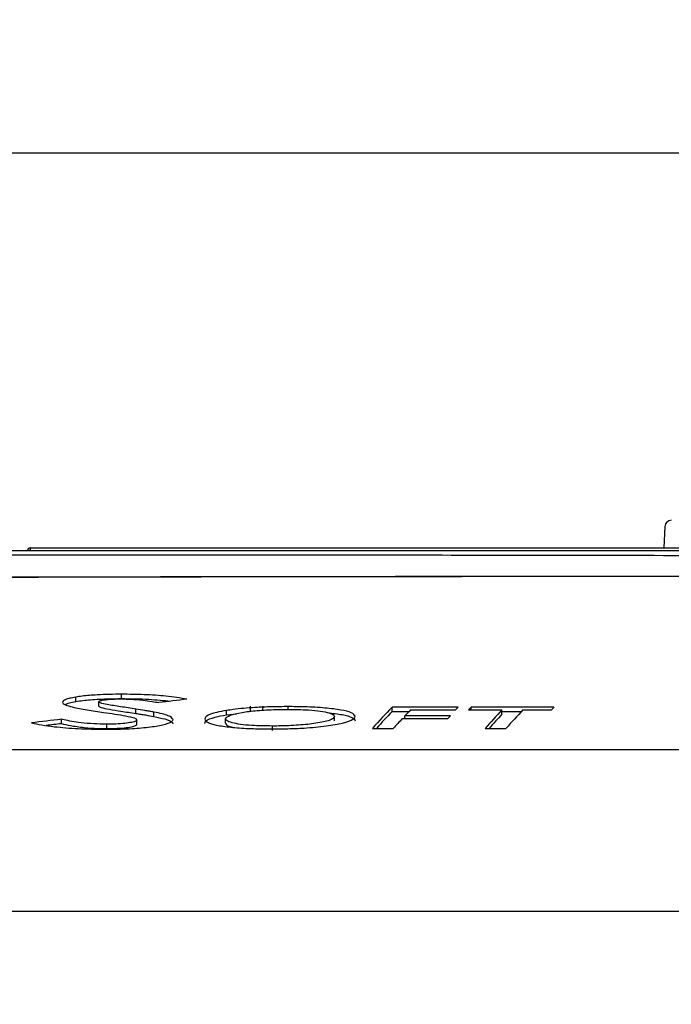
# Paper-space layout 'Sheet1' of a CAD drawing. Header units: millimetres. Extents: x 0 to 420, y 0 to 297.
# Tile 78 of 130: x 275 to 290, y 98 to 121. Entities that reach past the tile are written whole.
import ezdxf

# ---------------------------------------------------------------- set-up
doc = ezdxf.new("R2010")
doc.units = ezdxf.units.MM
doc.layers.add('SLD-0', color=179, linetype='Continuous')
doc.styles.add('SLDTEXTSTYLE1', font='TXT', dxfattribs={"width": 0.75})
doc.styles.add('SLDTEXTSTYLE3', font='TXT', dxfattribs={"width": 0.96})
doc.dimstyles.new('SLDDIMSTYLE1', dxfattribs={"dimtxt": 2.5, "dimasz": 3.302, "dimexe": 0, "dimexo": 0.0625, "dimtad": 1, "dimdec": 1, "dimlfac": 5, "dimrnd": 1e-09, "dimzin": 4, "dimdsep": 46, "dimtxsty": 'SLDTEXTSTYLE1', "dimblk1": 'NONE', "dimblk2": 'NONE', "dimsah": 1, "dimcen": 0.09, "dimadec": 0, "dimazin": 1, "dimtfac": 1, "dimtofl": 0, "dimtmove": 0, "dimatfit": 3, "dimldrblk": 'NONE', "dimfxl": 0, "dimfrac": 2, "dimtolj": 1, "dimtzin": 12, "dimarcsym": 0})

# ---------------------------------------------------------------- blocks, each defined once
blk = doc.blocks.new('_D_16')
at = {"layer": 'SLD-0', "color": 179}
for p, q in [((202.281, 84.475), (202.281, 118.807)), ((334.681, 84.475), (334.681, 118.807)), ((202.281, 117.807), (205.281, 118.307)), ((205.281, 117.307), (205.281, 118.307)), ((331.681, 118.307), (334.681, 117.807)), ((331.681, 118.307), (331.681, 117.307)), ((205.281, 117.307), (202.281, 117.807)), ((202.281, 117.807), (205.281, 117.807)), ((202.281, 117.807), (334.681, 117.807)), ((334.681, 117.807), (331.681, 117.307)), ((334.681, 117.807), (331.681, 117.807))]:
    blk.add_line(p, q, dxfattribs=at)
at = {"layer": 'SLD-0', "color": 179, "insert": (264.325, 120.842), "char_height": 2.5, "attachment_point": 1, "style": 'SLDTEXTSTYLE3'}
blk.add_mtext('662.0', dxfattribs=at)
blk = doc.blocks.new('_None')

psp = doc.layouts.new('Sheet1')

# ---------------------------------------------------------------- linework, layer by layer
at = {"layer": 'SLD-0', "color": 179, "linetype": 'Continuous', "lineweight": 25}
for p, q in [((290.301, 109.179), (290.275, 108.681)), ((275.632, 108.681), (311.867, 108.681)), ((275.632, 108.681), (275.632, 108.623)), ((276.69, 105.135), (276.689, 105.236)), ((277.219, 105.029), (277.22, 105.13)), ((277.744, 105.201), (277.744, 105.302)), ((278.077, 104.858), (278.078, 104.959)), ((278.494, 104.789), (278.494, 104.89)), ((280.17, 104.826), (280.169, 104.927)), ((280.724, 104.907), (280.723, 105.026)), ((281.008, 105.026), (281.007, 104.933)), ((281.598, 104.952), (281.598, 105.016)), ((285.526, 105.004), (283.998, 105.004)), ((283.998, 104.903), (283.998, 105.004)), ((283.998, 104.903), (284.388, 104.903)), ((284.424, 104.94), (285.467, 104.94)), ((285.764, 104.94), (286.536, 104.94)), ((287.74, 105.004), (285.824, 105.004)), ((285.824, 104.94), (285.824, 105.004)), ((286.537, 104.839), (286.536, 104.94)), ((286.537, 104.903), (286.988, 104.903)), ((287.023, 104.94), (287.682, 104.94)), ((276.354, 104.623), (276.354, 104.724)), ((278.102, 104.608), (278.102, 104.709)), ((280.147, 104.634), (280.148, 104.735)), ((280.17, 104.826), (280.405, 104.853)), ((282.665, 104.687), (282.664, 104.788)), ((284.234, 104.74), (285.29, 104.74)), ((284.294, 104.74), (284.295, 104.806)), ((285.348, 104.806), (284.295, 104.806)), ((277.407, 104.51), (277.407, 104.611)), ((281.231, 104.467), (281.231, 104.568)), ((283.545, 104.514), (284.024, 104.514)), ((286.15, 104.514), (286.629, 104.514)), ((275.198, 104.023), (311.057, 104.023)), ((319.013, 100.286), (226.841, 100.286))]:
    psp.add_line(p, q, dxfattribs=at)
for centre, radius, start, end in [((290.45, 109.171), 0.15, 89.8226, 176.3492), ((275.632, 108.621), 0.06, 90, 178), ((275.602, 108.191), 0.433, 86.0267, 93.9733)]:
    psp.add_arc(centre, radius, start, end, dxfattribs=at)
for centre, major_axis, ratio, start_param, end_param in [((322.128, -185.931), (336.997, 14.137), 0.871272, 1.661738, 1.663692), ((292.457, -185.931), (-2.642, 293.956), 0.140213, 0.142259, 0.153468), ((292.457, -185.931), (-2.641, 293.856), 0.140213, 0.142311, 0.151271), ((287.835, -185.931), (2.643, 293.956), 0.140614, 0.146296, 0.149417), ((288.473, -185.931), (2.632, 293.956), 0.130999, 0.144692, 0.146205), ((294.198, -185.931), (-2.64, 293.956), 0.13821, 0.142278, 0.14379), ((294.981, -185.931), (-2.64, 293.956), 0.138451, 0.143788, 0.153485), ((290.353, -185.931), (2.641, 293.956), 0.138691, 0.146277, 0.155974), ((290.637, -185.931), (2.631, 293.956), 0.129797, 0.144681, 0.146193), ((336.343, -185.931), (373.859, -8.537), 0.785944, 1.749868, 1.751738), ((287.835, -185.931), (2.643, 293.956), 0.140614, 0.150919, 0.155993), ((288.474, -185.931), (2.632, 293.956), 0.130999, 0.149326, 0.150828), ((294.981, -185.931), (-2.64, 293.856), 0.138451, 0.143835, 0.151288), ((336.343, -185.931), (373.732, -8.534), 0.785944, 1.749924, 1.750875)]:
    psp.add_ellipse(centre, major_axis=major_axis, ratio=ratio, start_param=start_param, end_param=end_param, dxfattribs=at)
for points, knots in [([(227.269, 108.626), (227.71, 108.626), (228.906, 108.626), (230.951, 108.626), (233.415, 108.626), (235.956, 108.626), (238.548, 108.626), (241.163, 108.626), (243.788, 108.626), (246.414, 108.626), (249.41, 108.626), (252.771, 108.626), (256.485, 108.626), (260.372, 108.626), (264.427, 108.626), (269.436, 108.626), (275.216, 108.626), (280.687, 108.626), (285.074, 108.626), (288.362, 108.626), (291.662, 108.626), (294.977, 108.626), (298.304, 108.626), (301.635, 108.626), (304.948, 108.626), (308.229, 108.626), (310.367, 108.626), (311.434, 108.626)], [0, 0, 0, 0, 0.018184, 0.049281, 0.080496, 0.11178, 0.14305, 0.174192, 0.204849, 0.235532, 0.266199, 0.309531, 0.352901, 0.396258, 0.44618, 0.496107, 0.573894, 0.651674, 0.690242, 0.72883, 0.7674, 0.805943, 0.844697, 0.883574, 0.922465, 0.96129, 1, 1, 1, 1]), ([(311.118, 108.307), (310.485, 108.324), (309.219, 108.357), (306.932, 108.398), (304.254, 108.434), (301.18, 108.461), (298.086, 108.478), (294.924, 108.491), (291.701, 108.501), (288.422, 108.507), (285.156, 108.512), (280.785, 108.515), (275.326, 108.515), (269.548, 108.51), (264.533, 108.502), (260.459, 108.494), (256.547, 108.485), (252.799, 108.473), (249.4, 108.46), (246.361, 108.445), (243.688, 108.43), (241.015, 108.407), (238.351, 108.383), (235.705, 108.351), (233.101, 108.295), (230.549, 108.207), (228.909, 108.104), (228.09, 108.053)], [0, 0, 0, 0, 0.023728, 0.047457, 0.0841, 0.120822, 0.157572, 0.194252, 0.233184, 0.272146, 0.311129, 0.350089, 0.429139, 0.508199, 0.559187, 0.610171, 0.654702, 0.699245, 0.743753, 0.775484, 0.807231, 0.838954, 0.87111, 0.903362, 0.935635, 0.967864, 1, 1, 1, 1]), ([(316.951, 107.987), (316.424, 107.991), (315.369, 107.998), (313.749, 108.006), (312.104, 108.012), (310.25, 108.017), (308.187, 108.02), (305.914, 108.022), (303.219, 108.024), (300.097, 108.025), (296.347, 108.025), (292.389, 108.024), (288.226, 108.023), (284.074, 108.019), (278.572, 108.012), (273.107, 107.999), (267.645, 107.984), (264.057, 107.973), (260.979, 107.964), (258.413, 107.958), (255.838, 107.952), (253.101, 107.949), (250.205, 107.948), (247.158, 107.95), (244.085, 107.956), (241.001, 107.966), (237.925, 107.98), (235.313, 107.993), (233.155, 108.004), (231.422, 108.013), (229.715, 108.02), (228.608, 108.022), (228.055, 108.024)], [0, 0, 0, 0, 0.019012, 0.038024, 0.057166, 0.076309, 0.101724, 0.127156, 0.152575, 0.191494, 0.230419, 0.276337, 0.322264, 0.368518, 0.414778, 0.506452, 0.552291, 0.598127, 0.626535, 0.654943, 0.683429, 0.711913, 0.745458, 0.77902, 0.81255, 0.84726, 0.88201, 0.916709, 0.937446, 0.958184, 0.979092, 1, 1, 1, 1]), ([(229.842, 108.042), (229.996, 108.041), (230.889, 108.036), (232.588, 108.025), (235.105, 108.009), (237.878, 107.993), (240.896, 107.979), (243.962, 107.968), (247.056, 107.96), (250.156, 107.956), (253.37, 107.956), (256.691, 107.961), (260.117, 107.968), (264.226, 107.98), (269.008, 107.993), (274.464, 108.008), (279.475, 108.019), (284.056, 108.025), (288.206, 108.028), (292.375, 108.03), (296.097, 108.031), (299.362, 108.032), (302.163, 108.033), (304.954, 108.033), (307.72, 108.032), (310.294, 108.031), (312.667, 108.028), (314.366, 108.025), (315.306, 108.023), (315.537, 108.022)], [0, 0, 0, 0, 0.006052, 0.034924, 0.063769, 0.099095, 0.134545, 0.170105, 0.205717, 0.241287, 0.276694, 0.316143, 0.355614, 0.395079, 0.458678, 0.522291, 0.585903, 0.633897, 0.681926, 0.729913, 0.777851, 0.809924, 0.842075, 0.874231, 0.906341, 0.93838, 0.964886, 0.99141, 1, 1, 1, 1]), ([(276.689, 105.236), (276.641, 105.227), (276.547, 105.209), (276.415, 105.169), (276.394, 105.137), (276.379, 105.115)], [0, 0, 0, 0, 0.259509, 0.507571, 1, 1, 1, 1]), ([(276.379, 105.115), (276.383, 105.105), (276.39, 105.086), (276.456, 105.049), (276.547, 105.024), (276.607, 105.008)], [0, 0, 0, 0, 0.256234, 0.516058, 1, 1, 1, 1]), ([(276.438, 105.063), (276.467, 105.077), (276.519, 105.104), (276.637, 105.125), (276.69, 105.135)], [0, 0, 0, 0, 0.555075, 1, 1, 1, 1]), ([(277.744, 105.302), (277.65, 105.301), (277.459, 105.3), (277.142, 105.287), (276.876, 105.265), (276.737, 105.243), (276.689, 105.236)], [0, 0, 0, 0, 0.23469, 0.477035, 0.818142, 1, 1, 1, 1]), ([(276.69, 105.135), (276.796, 105.15), (277.011, 105.18), (277.403, 105.198), (277.65, 105.2), (277.744, 105.201)], [0, 0, 0, 0, 0.379317, 0.762528, 1, 1, 1, 1]), ([(277.22, 105.13), (277.225, 105.138), (277.235, 105.152), (277.319, 105.17), (277.438, 105.185), (277.585, 105.193), (277.691, 105.194), (277.738, 105.194)], [0, 0, 0, 0, 0.199932, 0.393784, 0.586196, 0.818112, 1, 1, 1, 1]), ([(278.078, 104.959), (277.959, 104.977), (277.73, 105.012), (277.444, 105.058), (277.253, 105.097), (277.23, 105.12), (277.22, 105.13)], [0, 0, 0, 0, 0.34754, 0.664408, 0.858226, 1, 1, 1, 1]), ([(277.738, 105.194), (277.812, 105.193), (277.995, 105.19), (278.237, 105.167), (278.442, 105.138), (278.554, 105.118), (278.604, 105.109)], [0, 0, 0, 0, 0.202548, 0.500456, 0.777807, 1, 1, 1, 1]), ([(279.258, 105.189), (279.105, 105.213), (278.83, 105.258), (278.284, 105.296), (277.92, 105.3), (277.744, 105.302)], [0, 0, 0, 0, 0.391216, 0.705293, 1, 1, 1, 1]), ([(277.744, 105.201), (277.85, 105.2), (278.064, 105.199), (278.468, 105.184), (278.718, 105.159), (278.879, 105.142)], [0, 0, 0, 0, 0.256328, 0.519706, 1, 1, 1, 1]), ([(276.607, 105.008), (276.66, 104.997), (276.766, 104.974), (277.01, 104.933), (277.203, 104.903), (277.331, 104.884)], [0, 0, 0, 0, 0.2512599, 0.5034971, 1, 1, 1, 1]), ([(277.219, 105.029), (277.232, 105.018), (277.263, 104.99), (277.475, 104.952), (277.752, 104.908), (277.961, 104.876), (278.077, 104.858)], [0, 0, 0, 0, 0.1604927, 0.3924901, 0.662474, 1, 1, 1, 1]), ([(277.331, 104.884), (277.419, 104.87), (277.593, 104.844), (277.844, 104.802), (278.06, 104.759), (278.089, 104.724), (278.102, 104.709)], [0, 0, 0, 0, 0.262976, 0.52612, 0.79115, 1, 1, 1, 1]), ([(278.494, 104.89), (278.46, 104.896), (278.392, 104.909), (278.251, 104.932), (278.146, 104.948), (278.078, 104.959)], [0, 0, 0, 0, 0.2633238, 0.5279753, 1, 1, 1, 1]), ([(278.935, 104.719), (278.913, 104.749), (278.879, 104.794), (278.686, 104.85), (278.559, 104.877), (278.494, 104.89)], [0, 0, 0, 0, 0.466818, 0.730995, 1, 1, 1, 1]), ([(280.169, 104.927), (280.09, 104.913), (279.879, 104.874), (279.697, 104.806), (279.677, 104.752), (279.669, 104.73)], [0, 0, 0, 0, 0.256613, 0.693649, 1, 1, 1, 1]), ([(280.148, 104.735), (280.171, 104.763), (280.215, 104.817), (280.496, 104.884), (280.869, 104.929), (281.251, 104.95), (281.494, 104.952), (281.584, 104.952)], [0, 0, 0, 0, 0.24753, 0.478964, 0.680148, 0.881454, 1, 1, 1, 1]), ([(281.598, 105.016), (281.469, 105.015), (281.207, 105.014), (280.76, 104.995), (280.408, 104.963), (280.22, 104.934), (280.169, 104.927)], [0, 0, 0, 0, 0.240715, 0.489751, 0.862461, 1, 1, 1, 1]), ([(281.584, 104.952), (281.723, 104.951), (281.973, 104.948), (282.293, 104.921), (282.516, 104.884), (282.645, 104.838), (282.658, 104.805), (282.664, 104.788)], [0, 0, 0, 0, 0.235325, 0.426467, 0.617635, 0.809768, 1, 1, 1, 1]), ([(283.144, 104.792), (283.129, 104.82), (283.101, 104.873), (282.83, 104.94), (282.455, 104.988), (282.019, 105.013), (281.723, 105.015), (281.598, 105.016)], [0, 0, 0, 0, 0.237107, 0.437359, 0.637174, 0.846871, 1, 1, 1, 1]), ([(282.533, 104.871), (282.583, 104.866), (282.773, 104.849), (282.997, 104.801), (283.131, 104.742), (283.14, 104.704), (283.144, 104.691)], [0, 0, 0, 0, 0.122319, 0.46422, 0.80659, 1, 1, 1, 1]), ([(275.664, 104.641), (275.742, 104.625), (275.898, 104.593), (276.243, 104.544), (276.733, 104.501), (277.151, 104.495), (277.36, 104.493)], [0, 0, 0, 0, 0.191995, 0.388289, 0.692748, 1, 1, 1, 1]), ([(277.407, 104.611), (277.304, 104.613), (277.087, 104.616), (276.73, 104.65), (276.503, 104.69), (276.376, 104.719), (276.354, 104.724)], [0, 0, 0, 0, 0.229347, 0.48243, 0.913548, 1, 1, 1, 1]), ([(277.36, 104.493), (277.554, 104.495), (277.912, 104.499), (278.38, 104.538), (278.726, 104.595), (278.912, 104.659), (278.928, 104.702), (278.935, 104.719)], [0, 0, 0, 0, 0.238178, 0.441343, 0.64427, 0.857386, 1, 1, 1, 1]), ([(278.102, 104.709), (278.093, 104.697), (278.077, 104.674), (277.948, 104.645), (277.776, 104.623), (277.585, 104.612), (277.457, 104.611), (277.407, 104.611)], [0, 0, 0, 0, 0.230853, 0.434837, 0.637833, 0.859133, 1, 1, 1, 1]), ([(278.077, 104.858), (278.115, 104.852), (278.19, 104.841), (278.332, 104.818), (278.43, 104.8), (278.494, 104.789)], [0, 0, 0, 0, 0.258192, 0.522826, 1, 1, 1, 1]), ([(278.494, 104.789), (278.583, 104.77), (278.784, 104.727), (278.923, 104.667), (278.932, 104.628), (278.934, 104.618)], [0, 0, 0, 0, 0.3752122, 0.8487191, 1, 1, 1, 1]), ([(279.669, 104.73), (279.675, 104.714), (279.686, 104.682), (279.778, 104.628), (279.994, 104.573), (280.352, 104.528), (280.773, 104.504), (281.061, 104.502), (281.196, 104.501)], [0, 0, 0, 0, 0.133061, 0.265589, 0.4543, 0.642874, 0.832112, 1, 1, 1, 1]), ([(279.67, 104.629), (279.676, 104.647), (279.691, 104.698), (279.853, 104.768), (280.078, 104.809), (280.17, 104.826)], [0, 0, 0, 0, 0.256421, 0.698299, 1, 1, 1, 1]), ([(281.231, 104.568), (281.069, 104.57), (280.802, 104.573), (280.484, 104.604), (280.285, 104.644), (280.164, 104.689), (280.153, 104.72), (280.148, 104.735)], [0, 0, 0, 0, 0.276953, 0.455464, 0.633595, 0.835143, 1, 1, 1, 1]), ([(281.196, 104.501), (281.327, 104.502), (281.587, 104.504), (282.034, 104.522), (282.495, 104.565), (282.883, 104.637), (283.11, 104.716), (283.134, 104.77), (283.144, 104.792)], [0, 0, 0, 0, 0.128317, 0.256214, 0.45137, 0.646242, 0.852959, 1, 1, 1, 1]), ([(282.664, 104.788), (282.658, 104.773), (282.646, 104.743), (282.534, 104.687), (282.27, 104.63), (281.854, 104.584), (281.486, 104.569), (281.278, 104.568), (281.231, 104.568)], [0, 0, 0, 0, 0.1346075, 0.2687038, 0.5097431, 0.7255455, 0.9380105, 1, 1, 1, 1]), ([(276.354, 104.623), (276.422, 104.608), (276.571, 104.575), (276.852, 104.535), (277.155, 104.512), (277.339, 104.51), (277.407, 104.51)], [0, 0, 0, 0, 0.266905, 0.5893, 0.849122, 1, 1, 1, 1]), ([(277.407, 104.51), (277.488, 104.511), (277.647, 104.513), (277.858, 104.53), (278.01, 104.555), (278.091, 104.583), (278.099, 104.6), (278.102, 104.608)], [0, 0, 0, 0, 0.227493, 0.447201, 0.666692, 0.851283, 1, 1, 1, 1]), ([(280.147, 104.634), (280.157, 104.61), (280.173, 104.574), (280.308, 104.543), (280.357, 104.532)], [0, 0, 0, 0, 0.638428, 1, 1, 1, 1])]:
    psp.add_open_spline(points, degree=3, knots=knots, dxfattribs=at)

# ---------------------------------------------------------------- dimensions: what is measured, and where the dimension line sits
at = {"layer": 'SLD-0', "color": 179}
dim = psp.add_linear_dim(base=(202.281, 117.807), p1=(334.681, 83.475), p2=(202.281, 83.475), dimstyle='SLDDIMSTYLE1', dxfattribs=at)
dim.commit()
dim.dimension.update_dxf_attribs({"geometry": '_D_16', "text_midpoint": (268.481, 117.807), "dimtype": 160})

doc.saveas('drawing.dxf')
